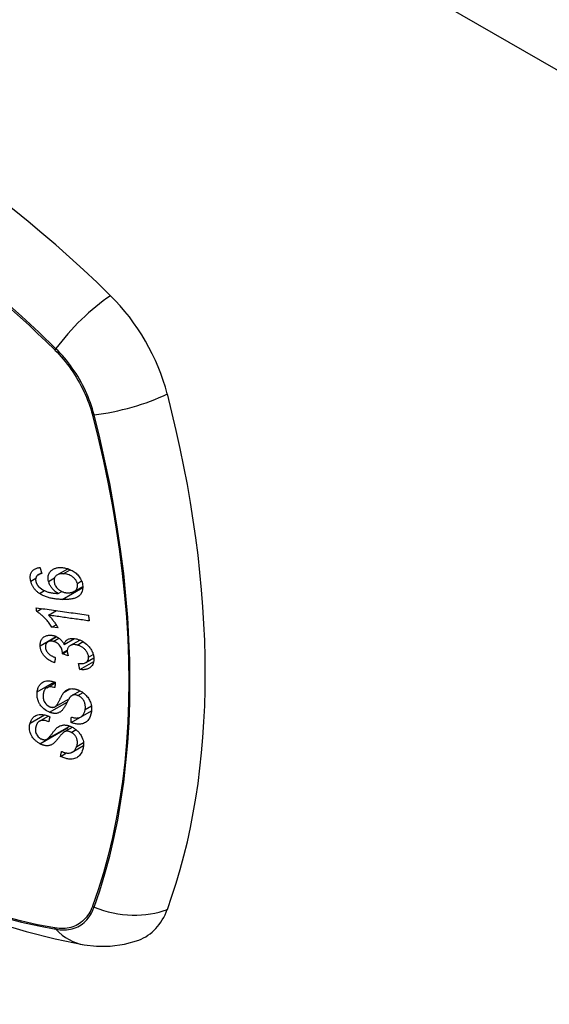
# Model space of a CAD drawing. Header units: inches. Extents: x 19 to 446, y 48 to 210.
# Tile 190 of 256: x 381.69 to 382.408, y 200.353 to 201.69. Entities that reach past the tile are written whole.
import ezdxf

# ---------------------------------------------------------------- set-up
doc = ezdxf.new("R2010")
doc.units = ezdxf.units.IN
doc.header["$MEASUREMENT"] = 0
doc.layers.add('Visible Edges(ANSI)', color=7, linetype='Continuous', lineweight=25)
doc.layers.add('Visible Tangent Edges(ANSI)', color=7, linetype='Continuous', lineweight=25)

msp = doc.modelspace()

# ---------------------------------------------------------------- linework, layer by layer
at = {"layer": 'Visible Edges(ANSI)'}
for p, q in [((381.715, 200.9361), (381.7197, 200.9389)), ((381.7407, 200.936), (381.7553, 200.9444)), ((381.7638, 200.9136), (381.7756, 200.9204)), ((381.7422, 200.9108), (381.7469, 200.9135)), ((381.7131, 200.8862), (381.7201, 200.8902)), ((381.7291, 200.8812), (381.74, 200.8875)), ((381.7336, 200.865), (381.7393, 200.8683)), ((381.742, 200.8639), (381.7336, 200.865)), ((381.7282, 200.8451), (381.74, 200.852)), ((381.7502, 200.8415), (381.7642, 200.8496)), ((381.7585, 200.84), (381.7717, 200.8476)), ((381.748, 200.8289), (381.7544, 200.8327)), ((381.7557, 200.8263), (381.748, 200.8289)), ((381.7714, 200.8077), (381.7904, 200.8186)), ((381.7797, 200.817), (381.7905, 200.8233)), ((381.7265, 200.7828), (381.738, 200.7894)), ((381.7608, 200.7722), (381.7719, 200.7786)), ((381.7376, 200.7568), (381.7568, 200.7679)), ((381.7167, 200.7374), (381.7287, 200.7443)), ((381.7598, 200.7355), (381.7872, 200.7514)), ((381.7726, 200.7429), (381.7873, 200.7515)), ((381.7873, 200.7513), (381.7872, 200.7514)), ((381.7872, 200.7514), (381.7872, 200.7514)), ((381.7266, 200.7128), (381.7577, 200.7308)), ((381.7501, 200.7227), (381.7614, 200.7291)), ((381.7613, 200.6954), (381.7765, 200.7042)), ((381.7454, 200.6896), (381.7535, 200.6942))]:
    msp.add_line(p, q, dxfattribs=at)
at = {"layer": 'Visible Edges(ANSI)', "flags": 128}
for points in [[(381.7048, 200.9277), (381.7046, 200.9289), (381.7044, 200.9301), (381.7042, 200.9313), (381.7042, 200.9324), (381.7042, 200.9336), (381.7043, 200.9347), (381.7044, 200.9358), (381.7047, 200.9369), (381.705, 200.9379), (381.7054, 200.9388), (381.7059, 200.9397), (381.7065, 200.9406), (381.7071, 200.9414), (381.7078, 200.9421), (381.7085, 200.9428), (381.7094, 200.9434), (381.7102, 200.944), (381.7112, 200.9444), (381.7121, 200.9449), (381.7131, 200.9452), (381.7142, 200.9455), (381.7152, 200.9457), (381.7163, 200.9459), (381.7174, 200.946)], [(381.7174, 200.946), (381.7175, 200.9457), (381.7176, 200.9453), (381.7177, 200.945), (381.7178, 200.9447), (381.7179, 200.9443), (381.718, 200.944), (381.7182, 200.9436), (381.7183, 200.9433), (381.7184, 200.9429), (381.7185, 200.9426), (381.7186, 200.9423), (381.7187, 200.9419), (381.7188, 200.9416), (381.7189, 200.9412), (381.719, 200.9409), (381.7191, 200.9406), (381.7192, 200.9402), (381.7193, 200.9399), (381.7194, 200.9395), (381.7196, 200.9392), (381.7197, 200.9389), (381.7198, 200.9385), (381.7199, 200.9382), (381.72, 200.9378)], [(381.729, 200.9272), (381.7287, 200.9291), (381.7285, 200.931), (381.7285, 200.9328), (381.7287, 200.9346), (381.7292, 200.9362), (381.7298, 200.9378), (381.7305, 200.9391), (381.7313, 200.9402), (381.732, 200.9411), (381.7327, 200.9418), (381.7335, 200.9425), (381.7342, 200.9431), (381.7351, 200.9436), (381.736, 200.9441), (381.7369, 200.9445), (381.7378, 200.9449), (381.7388, 200.9452), (381.7399, 200.9455), (381.7409, 200.9457), (381.742, 200.9459), (381.7431, 200.946), (381.7442, 200.9461), (381.7453, 200.9461), (381.7464, 200.946)], [(381.7464, 200.946), (381.7479, 200.946), (381.7493, 200.9458), (381.7507, 200.9456), (381.7522, 200.9453), (381.7536, 200.9449), (381.7551, 200.9445), (381.7566, 200.9439), (381.758, 200.9433), (381.7595, 200.9426), (381.7609, 200.9419), (381.7624, 200.9411), (381.7637, 200.9402), (381.765, 200.9392), (381.7663, 200.9382), (381.7675, 200.9371), (381.7686, 200.9359), (381.7697, 200.9346), (381.7707, 200.9333), (381.7717, 200.9319), (381.7725, 200.9305), (381.7733, 200.929), (381.7739, 200.9275), (381.7745, 200.926), (381.7749, 200.9244)], [(381.7135, 200.935), (381.7133, 200.9348), (381.7131, 200.9345), (381.7129, 200.9342), (381.7127, 200.9339), (381.7125, 200.9337), (381.7124, 200.9334), (381.7122, 200.933), (381.7121, 200.9327), (381.712, 200.9324), (381.7118, 200.9321), (381.7118, 200.9318), (381.7117, 200.9314), (381.7116, 200.9311), (381.7116, 200.9307), (381.7115, 200.9304), (381.7115, 200.93), (381.7115, 200.9296), (381.7115, 200.9292), (381.7115, 200.9289), (381.7116, 200.9285), (381.7116, 200.9281), (381.7117, 200.9277), (381.7118, 200.9273), (381.7118, 200.9269)], [(381.72, 200.9378), (381.7197, 200.9378), (381.7194, 200.9377), (381.7191, 200.9377), (381.7188, 200.9376), (381.7185, 200.9375), (381.7182, 200.9374), (381.7179, 200.9373), (381.7176, 200.9373), (381.7173, 200.9372), (381.717, 200.9371), (381.7167, 200.937), (381.7164, 200.9368), (381.7162, 200.9367), (381.7159, 200.9366), (381.7156, 200.9365), (381.7154, 200.9364), (381.7151, 200.9362), (381.7148, 200.9361), (381.7146, 200.9359), (381.7144, 200.9358), (381.7141, 200.9356), (381.7139, 200.9354), (381.7137, 200.9352), (381.7135, 200.935)], [(381.749, 200.9376), (381.7478, 200.9376), (381.7467, 200.9376), (381.7455, 200.9375), (381.7444, 200.9373), (381.7433, 200.9371), (381.7423, 200.9367), (381.7413, 200.9363), (381.7404, 200.9358), (381.7396, 200.9352), (381.7389, 200.9346), (381.7384, 200.934), (381.7379, 200.9334), (381.7376, 200.9329), (381.7373, 200.9323), (381.737, 200.9317), (381.7368, 200.9311), (381.7366, 200.9304), (381.7365, 200.9297), (381.7365, 200.929), (381.7365, 200.9283), (381.7365, 200.9275), (381.7366, 200.9268), (381.7367, 200.926), (381.7369, 200.9253)], [(381.7681, 200.9245), (381.7679, 200.9252), (381.7676, 200.9258), (381.7674, 200.9265), (381.7671, 200.9272), (381.7667, 200.9278), (381.7663, 200.9285), (381.7659, 200.9291), (381.7654, 200.9298), (381.7649, 200.9304), (381.7644, 200.931), (381.7639, 200.9315), (381.7633, 200.932), (381.7627, 200.9326), (381.7621, 200.9331), (381.7615, 200.9335), (381.7607, 200.9341), (381.7597, 200.9347), (381.7584, 200.9354), (381.7569, 200.9361), (381.7553, 200.9366), (381.7537, 200.937), (381.7521, 200.9373), (381.7505, 200.9375), (381.749, 200.9376)], [(381.7168, 200.9107), (381.716, 200.9112), (381.7153, 200.9118), (381.7146, 200.9123), (381.7139, 200.9129), (381.7132, 200.9135), (381.7125, 200.9141), (381.7119, 200.9148), (381.7113, 200.9154), (381.7107, 200.9161), (381.7101, 200.9168), (381.7095, 200.9175), (381.709, 200.9182), (381.7085, 200.919), (381.7081, 200.9197), (381.7076, 200.9205), (381.7072, 200.9213), (381.7068, 200.9221), (381.7064, 200.9229), (381.7061, 200.9237), (381.7058, 200.9245), (381.7055, 200.9253), (381.7053, 200.9261), (381.705, 200.9269), (381.7048, 200.9277)], [(381.7118, 200.9269), (381.7119, 200.9266), (381.712, 200.9263), (381.7121, 200.926), (381.7122, 200.9257), (381.7123, 200.9254), (381.7124, 200.9251), (381.7125, 200.9248), (381.7127, 200.9245), (381.7128, 200.9242), (381.713, 200.9239), (381.7131, 200.9236), (381.7133, 200.9233), (381.7134, 200.923), (381.7136, 200.9227), (381.7138, 200.9224), (381.714, 200.9221), (381.7142, 200.9218), (381.7144, 200.9216), (381.7146, 200.9213), (381.7148, 200.921), (381.715, 200.9208), (381.7153, 200.9205), (381.7155, 200.9203), (381.7157, 200.92)], [(381.7157, 200.92), (381.7175, 200.9184), (381.7194, 200.9169), (381.7214, 200.9157), (381.7235, 200.9146), (381.7254, 200.9138), (381.7271, 200.9132), (381.7285, 200.9127), (381.7295, 200.9125), (381.7302, 200.9123), (381.731, 200.9121), (381.7318, 200.9119), (381.7326, 200.9118), (381.7334, 200.9116), (381.7343, 200.9115), (381.7351, 200.9114), (381.7359, 200.9113), (381.7367, 200.9112), (381.7375, 200.9111), (381.7383, 200.911), (381.7391, 200.911), (381.7399, 200.9109), (381.7407, 200.9109), (381.7414, 200.9108), (381.7422, 200.9108)], [(381.7422, 200.9108), (381.7416, 200.9111), (381.741, 200.9115), (381.7404, 200.9119), (381.7398, 200.9123), (381.7393, 200.9127), (381.7387, 200.9131), (381.7381, 200.9135), (381.7376, 200.914), (381.737, 200.9144), (381.7365, 200.9149), (381.7359, 200.9155), (381.7353, 200.9161), (381.7347, 200.9168), (381.734, 200.9175), (381.7334, 200.9184), (381.7327, 200.9192), (381.7321, 200.9202), (381.7315, 200.9212), (381.731, 200.9221), (381.7305, 200.9231), (381.73, 200.9241), (381.7297, 200.9252), (381.7293, 200.9262), (381.729, 200.9272)], [(381.7369, 200.9253), (381.7372, 200.924), (381.7377, 200.9227), (381.7383, 200.9215), (381.7391, 200.9203), (381.7399, 200.9191), (381.7408, 200.9181), (381.7417, 200.9171), (381.7426, 200.9164), (381.7434, 200.9157), (381.7441, 200.9152), (381.7448, 200.9147), (381.7456, 200.9143), (381.7463, 200.9138), (381.7471, 200.9135), (381.7479, 200.9131), (381.7487, 200.9128), (381.7495, 200.9125), (381.7503, 200.9123), (381.7511, 200.9121), (381.7519, 200.9119), (381.7527, 200.9118), (381.7534, 200.9117), (381.7542, 200.9116), (381.755, 200.9116)], [(381.7749, 200.9244), (381.7757, 200.9187), (381.7748, 200.9135), (381.7724, 200.9092), (381.77, 200.9069), (381.7689, 200.9062), (381.768, 200.9057), (381.767, 200.9052), (381.766, 200.9048), (381.765, 200.9044), (381.7639, 200.9041), (381.7629, 200.9038), (381.7618, 200.9036), (381.7607, 200.9034), (381.7595, 200.9032), (381.7584, 200.903), (381.7572, 200.9029), (381.756, 200.9028), (381.7548, 200.9027), (381.7536, 200.9026), (381.7524, 200.9026), (381.7511, 200.9026), (381.7499, 200.9026), (381.7487, 200.9026), (381.7475, 200.9026)], [(381.755, 200.9116), (381.7558, 200.9116), (381.7566, 200.9116), (381.7574, 200.9117), (381.7582, 200.9118), (381.759, 200.9119), (381.7597, 200.912), (381.7605, 200.9122), (381.7612, 200.9124), (381.7619, 200.9127), (381.7626, 200.913), (381.7633, 200.9133), (381.7639, 200.9137), (381.7646, 200.9141), (381.7652, 200.9145), (381.7658, 200.915), (381.7663, 200.9156), (381.7668, 200.9162), (381.7672, 200.9169), (381.7675, 200.9175), (381.7679, 200.9185), (381.7683, 200.9197), (381.7684, 200.9213), (381.7684, 200.9228), (381.7681, 200.9245)], [(381.7475, 200.9026), (381.7462, 200.9027), (381.7448, 200.9028), (381.7435, 200.9029), (381.7421, 200.903), (381.7408, 200.9031), (381.7394, 200.9032), (381.738, 200.9034), (381.7367, 200.9036), (381.7354, 200.9038), (381.734, 200.9041), (381.7327, 200.9043), (381.7314, 200.9046), (381.7301, 200.9049), (381.7288, 200.9053), (381.7275, 200.9057), (381.7263, 200.9061), (381.725, 200.9065), (381.7238, 200.907), (381.7226, 200.9075), (381.7214, 200.908), (381.7202, 200.9086), (381.719, 200.9093), (381.7179, 200.91), (381.7168, 200.9107)], [(381.7123, 200.8913), (381.7153, 200.8909), (381.7182, 200.8905), (381.7211, 200.8901), (381.7241, 200.8897), (381.727, 200.8893), (381.73, 200.8889), (381.733, 200.8884), (381.7359, 200.888), (381.7389, 200.8876), (381.7418, 200.8872), (381.7448, 200.8868), (381.7478, 200.8864), (381.7507, 200.886), (381.7537, 200.8855), (381.7566, 200.8851), (381.7596, 200.8847), (381.7626, 200.8843), (381.7655, 200.8839), (381.7684, 200.8835), (381.7714, 200.8831), (381.7743, 200.8827), (381.7772, 200.8823), (381.7802, 200.8819), (381.7831, 200.8815)], [(381.7131, 200.8862), (381.713, 200.8864), (381.713, 200.8866), (381.713, 200.8868), (381.713, 200.887), (381.7129, 200.8872), (381.7129, 200.8875), (381.7129, 200.8877), (381.7128, 200.8879), (381.7128, 200.8881), (381.7128, 200.8883), (381.7127, 200.8885), (381.7127, 200.8887), (381.7127, 200.889), (381.7126, 200.8892), (381.7126, 200.8894), (381.7126, 200.8896), (381.7126, 200.8898), (381.7125, 200.89), (381.7125, 200.8902), (381.7125, 200.8905), (381.7124, 200.8907), (381.7124, 200.8909), (381.7124, 200.8911), (381.7123, 200.8913)], [(381.7336, 200.865), (381.7326, 200.8665), (381.7317, 200.8679), (381.7307, 200.8693), (381.7298, 200.8705), (381.7288, 200.8718), (381.7279, 200.8729), (381.727, 200.874), (381.7261, 200.8751), (381.7252, 200.876), (381.7243, 200.877), (381.7235, 200.8778), (381.7227, 200.8786), (381.7219, 200.8794), (381.7211, 200.8801), (381.7203, 200.8808), (381.7196, 200.8815), (381.7188, 200.8821), (381.718, 200.8828), (381.7172, 200.8834), (381.7164, 200.884), (381.7156, 200.8846), (381.7148, 200.8851), (381.7139, 200.8857), (381.7131, 200.8862)], [(381.7843, 200.8735), (381.782, 200.8738), (381.7797, 200.8742), (381.7774, 200.8745), (381.7751, 200.8748), (381.7728, 200.8751), (381.7705, 200.8754), (381.7682, 200.8757), (381.7659, 200.8761), (381.7636, 200.8764), (381.7613, 200.8767), (381.759, 200.877), (381.7567, 200.8773), (381.7544, 200.8777), (381.7521, 200.878), (381.7498, 200.8783), (381.7475, 200.8786), (381.7452, 200.8789), (381.7429, 200.8793), (381.7406, 200.8796), (381.7383, 200.8799), (381.736, 200.8802), (381.7337, 200.8805), (381.7314, 200.8809), (381.7291, 200.8812)], [(381.7291, 200.8812), (381.7296, 200.8807), (381.7301, 200.8802), (381.7306, 200.8797), (381.731, 200.8792), (381.7315, 200.8787), (381.732, 200.8781), (381.7324, 200.8776), (381.7329, 200.8771), (381.7333, 200.8766), (381.7337, 200.876), (381.7342, 200.8755), (381.7346, 200.8749), (381.735, 200.8744), (381.7354, 200.8739), (381.7359, 200.8732), (381.7364, 200.8725), (381.737, 200.8717), (381.7377, 200.8707), (381.7384, 200.8697), (381.7391, 200.8686), (381.7399, 200.8675), (381.7406, 200.8663), (381.7413, 200.8651), (381.742, 200.8639)], [(381.7831, 200.8815), (381.7831, 200.8811), (381.7832, 200.8808), (381.7832, 200.8805), (381.7833, 200.8801), (381.7833, 200.8798), (381.7834, 200.8795), (381.7834, 200.8791), (381.7835, 200.8788), (381.7835, 200.8785), (381.7836, 200.8781), (381.7836, 200.8778), (381.7837, 200.8775), (381.7837, 200.8772), (381.7838, 200.8768), (381.7838, 200.8765), (381.7839, 200.8762), (381.7839, 200.8758), (381.784, 200.8755), (381.784, 200.8752), (381.7841, 200.8748), (381.7841, 200.8745), (381.7842, 200.8742), (381.7842, 200.8738), (381.7843, 200.8735)], [(381.7176, 200.8397), (381.7176, 200.8411), (381.7177, 200.8424), (381.7179, 200.8437), (381.7181, 200.8449), (381.7185, 200.8461), (381.719, 200.8473), (381.7196, 200.8483), (381.7203, 200.8493), (381.721, 200.8503), (381.7219, 200.8511), (381.7228, 200.8519), (381.7238, 200.8525), (381.7249, 200.853), (381.7259, 200.8534), (381.7269, 200.8537), (381.7279, 200.8539), (381.7288, 200.8541), (381.7297, 200.8541), (381.7306, 200.8542), (381.7316, 200.8542), (381.7325, 200.8541), (381.7335, 200.854), (381.7344, 200.8538), (381.7354, 200.8536)], [(381.7354, 200.8536), (381.7361, 200.8535), (381.7367, 200.8533), (381.7374, 200.8531), (381.738, 200.8528), (381.7387, 200.8526), (381.7393, 200.8523), (381.74, 200.852), (381.7406, 200.8516), (381.7412, 200.8513), (381.7418, 200.8509), (381.7425, 200.8505), (381.7431, 200.8501), (381.7438, 200.8496), (381.7444, 200.849), (381.7451, 200.8484), (381.7458, 200.8478), (381.7465, 200.8471), (381.7471, 200.8463), (381.7477, 200.8456), (381.7483, 200.8448), (381.7488, 200.844), (381.7493, 200.8432), (381.7498, 200.8424), (381.7502, 200.8415)], [(381.7371, 200.8166), (381.7354, 200.8173), (381.7338, 200.818), (381.7322, 200.8189), (381.7306, 200.8198), (381.7291, 200.8208), (381.7276, 200.8218), (381.7262, 200.823), (381.725, 200.8241), (381.724, 200.8251), (381.7231, 200.8261), (381.7224, 200.827), (381.7217, 200.828), (381.7211, 200.8289), (381.7205, 200.8298), (381.72, 200.8308), (381.7195, 200.8318), (381.7191, 200.8328), (381.7187, 200.8338), (381.7184, 200.8348), (381.7181, 200.8358), (381.7179, 200.8368), (381.7178, 200.8378), (381.7177, 200.8388), (381.7176, 200.8397)], [(381.7355, 200.8457), (381.7348, 200.8459), (381.7341, 200.846), (381.7334, 200.8461), (381.7326, 200.8461), (381.7319, 200.8461), (381.7312, 200.8461), (381.7306, 200.846), (381.7299, 200.8459), (381.7293, 200.8457), (381.7287, 200.8454), (381.7282, 200.8451), (381.7276, 200.8448), (381.7272, 200.8444), (381.7267, 200.844), (381.7263, 200.8435), (381.7259, 200.8431), (381.7256, 200.8425), (381.7254, 200.842), (381.7252, 200.8414), (381.725, 200.8408), (381.7249, 200.8402), (381.7248, 200.8395), (381.7248, 200.8388), (381.7248, 200.8382)], [(381.7248, 200.8382), (381.7249, 200.8371), (381.7251, 200.836), (381.7254, 200.8348), (381.7258, 200.8337), (381.7264, 200.8326), (381.727, 200.8317), (381.7276, 200.8308), (381.7282, 200.8301), (381.7287, 200.8296), (381.7293, 200.829), (381.7298, 200.8285), (381.7304, 200.8281), (381.731, 200.8276), (381.7316, 200.8272), (381.7322, 200.8267), (381.7329, 200.8263), (381.7335, 200.826), (381.7342, 200.8256), (381.7348, 200.8253), (381.7355, 200.8249), (381.7362, 200.8246), (381.7369, 200.8244), (381.7376, 200.8241), (381.7382, 200.8238)], [(381.748, 200.8301), (381.7476, 200.8333), (381.7465, 200.8365), (381.7449, 200.8394), (381.7435, 200.8411), (381.743, 200.8417), (381.7427, 200.842), (381.7424, 200.8423), (381.742, 200.8426), (381.7417, 200.8429), (381.7413, 200.8432), (381.7409, 200.8435), (381.7405, 200.8437), (381.7401, 200.8439), (381.7397, 200.8442), (381.7393, 200.8444), (381.7389, 200.8446), (381.7385, 200.8448), (381.7381, 200.8449), (381.7377, 200.8451), (381.7372, 200.8453), (381.7368, 200.8454), (381.7364, 200.8455), (381.736, 200.8456), (381.7355, 200.8457)], [(381.7502, 200.8415), (381.7504, 200.8421), (381.7506, 200.8427), (381.7508, 200.8433), (381.751, 200.8439), (381.7513, 200.8444), (381.7516, 200.8449), (381.7519, 200.8454), (381.7523, 200.8459), (381.7526, 200.8464), (381.7531, 200.8468), (381.7535, 200.8472), (381.754, 200.8476), (381.7545, 200.8479), (381.755, 200.8483), (381.7557, 200.8486), (381.7566, 200.849), (381.7576, 200.8493), (381.7588, 200.8496), (381.7601, 200.8497), (381.7615, 200.8498), (381.763, 200.8497), (381.7644, 200.8496), (381.7659, 200.8493), (381.7674, 200.849)], [(381.7678, 200.8408), (381.767, 200.841), (381.7662, 200.8411), (381.7655, 200.8412), (381.7647, 200.8413), (381.7639, 200.8413), (381.7632, 200.8413), (381.7624, 200.8413), (381.7617, 200.8412), (381.761, 200.841), (381.7603, 200.8408), (381.7597, 200.8406), (381.759, 200.8403), (381.7584, 200.84), (381.7578, 200.8396), (381.7573, 200.8392), (381.7567, 200.8386), (381.7561, 200.838), (381.7556, 200.8373), (381.7552, 200.8365), (381.7549, 200.8356), (381.7547, 200.8347), (381.7545, 200.8338), (381.7545, 200.8329), (381.7545, 200.8319)], [(381.7674, 200.849), (381.7694, 200.8485), (381.7713, 200.8478), (381.7733, 200.8469), (381.7752, 200.8459), (381.7771, 200.8448), (381.7789, 200.8435), (381.7805, 200.8421), (381.782, 200.8408), (381.7832, 200.8394), (381.7843, 200.8382), (381.7852, 200.8371), (381.7859, 200.8361), (381.7866, 200.835), (381.7873, 200.8339), (381.7879, 200.8328), (381.7884, 200.8317), (381.7889, 200.8306), (381.7893, 200.8294), (381.7897, 200.8283), (381.79, 200.8271), (381.7902, 200.826), (381.7904, 200.8249), (381.7905, 200.8237), (381.7906, 200.8226)], [(381.7833, 200.8244), (381.7832, 200.8254), (381.7831, 200.8264), (381.7828, 200.8275), (381.7825, 200.8285), (381.7821, 200.8295), (381.7816, 200.8305), (381.781, 200.8315), (381.7803, 200.8325), (381.7797, 200.8334), (381.779, 200.8342), (381.7783, 200.8349), (381.7776, 200.8356), (381.7769, 200.8362), (381.7762, 200.8368), (381.7754, 200.8374), (381.7746, 200.8379), (381.7738, 200.8384), (381.773, 200.8389), (381.7721, 200.8393), (381.7713, 200.8397), (381.7704, 200.84), (381.7696, 200.8403), (381.7687, 200.8406), (381.7678, 200.8408)], [(381.748, 200.8289), (381.748, 200.829), (381.748, 200.829), (381.748, 200.8291), (381.748, 200.8291), (381.748, 200.8292), (381.748, 200.8292), (381.748, 200.8293), (381.748, 200.8293), (381.748, 200.8294), (381.748, 200.8294), (381.748, 200.8295), (381.748, 200.8295), (381.748, 200.8296), (381.748, 200.8296), (381.748, 200.8297), (381.748, 200.8297), (381.748, 200.8298), (381.748, 200.8298), (381.748, 200.8299), (381.748, 200.8299), (381.748, 200.83), (381.748, 200.83), (381.748, 200.8301), (381.748, 200.8301)], [(381.7545, 200.8319), (381.7545, 200.8317), (381.7545, 200.8314), (381.7545, 200.8312), (381.7545, 200.831), (381.7546, 200.8308), (381.7546, 200.8305), (381.7546, 200.8303), (381.7547, 200.8301), (381.7547, 200.8298), (381.7548, 200.8296), (381.7548, 200.8294), (381.7549, 200.8291), (381.7549, 200.8289), (381.755, 200.8286), (381.7551, 200.8284), (381.7551, 200.8282), (381.7552, 200.8279), (381.7553, 200.8277), (381.7553, 200.8275), (381.7554, 200.8272), (381.7555, 200.827), (381.7555, 200.8267), (381.7556, 200.8265), (381.7557, 200.8263)], [(381.7699, 200.8156), (381.771, 200.8155), (381.7722, 200.8155), (381.7733, 200.8155), (381.7745, 200.8156), (381.7756, 200.8157), (381.7766, 200.8159), (381.7777, 200.8162), (381.7787, 200.8165), (381.7796, 200.8169), (381.7803, 200.8174), (381.7809, 200.8179), (381.7813, 200.8183), (381.7817, 200.8187), (381.782, 200.8191), (381.7823, 200.8196), (381.7825, 200.82), (381.7828, 200.8205), (381.7829, 200.821), (381.7831, 200.8216), (381.7832, 200.8221), (381.7833, 200.8227), (381.7833, 200.8232), (381.7833, 200.8238), (381.7833, 200.8244)], [(381.7382, 200.8238), (381.7382, 200.8235), (381.7381, 200.8232), (381.7381, 200.8229), (381.7381, 200.8226), (381.738, 200.8223), (381.738, 200.822), (381.7379, 200.8217), (381.7379, 200.8214), (381.7378, 200.8211), (381.7378, 200.8208), (381.7377, 200.8205), (381.7377, 200.8202), (381.7376, 200.8199), (381.7376, 200.8196), (381.7375, 200.8193), (381.7375, 200.819), (381.7374, 200.8187), (381.7374, 200.8184), (381.7373, 200.8181), (381.7373, 200.8178), (381.7372, 200.8175), (381.7372, 200.8172), (381.7371, 200.8169), (381.7371, 200.8166)], [(381.7714, 200.8077), (381.7713, 200.808), (381.7713, 200.8083), (381.7712, 200.8086), (381.7711, 200.809), (381.7711, 200.8093), (381.771, 200.8096), (381.7709, 200.81), (381.7709, 200.8103), (381.7708, 200.8106), (381.7707, 200.8109), (381.7707, 200.8113), (381.7706, 200.8116), (381.7706, 200.8119), (381.7705, 200.8123), (381.7704, 200.8126), (381.7704, 200.8129), (381.7703, 200.8132), (381.7702, 200.8136), (381.7702, 200.8139), (381.7701, 200.8142), (381.77, 200.8146), (381.77, 200.8149), (381.7699, 200.8152), (381.7699, 200.8156)], [(381.7906, 200.8226), (381.7906, 200.8208), (381.7905, 200.8191), (381.7902, 200.8174), (381.7897, 200.8158), (381.789, 200.8143), (381.7882, 200.813), (381.7874, 200.8119), (381.7865, 200.8111), (381.7857, 200.8104), (381.785, 200.8099), (381.7842, 200.8094), (381.7834, 200.8089), (381.7825, 200.8086), (381.7816, 200.8082), (381.7807, 200.8079), (381.7797, 200.8077), (381.7788, 200.8075), (381.7778, 200.8074), (381.7767, 200.8073), (381.7757, 200.8073), (381.7746, 200.8073), (381.7736, 200.8074), (381.7725, 200.8075), (381.7714, 200.8077)], [(381.1631, 200.7842), (381.1989, 200.75), (381.2353, 200.7173), (381.2722, 200.686), (381.3095, 200.6562), (381.3473, 200.6279), (381.3854, 200.6012), (381.4239, 200.5762), (381.4626, 200.5529), (381.5016, 200.5314), (381.5408, 200.5116), (381.5801, 200.4937), (381.6195, 200.4777), (381.659, 200.4636), (381.6985, 200.4516), (381.7379, 200.4416), (381.7773, 200.4336)], [(381.7136, 200.7773), (381.7138, 200.7785), (381.7141, 200.7797), (381.7143, 200.7808), (381.7147, 200.7819), (381.7151, 200.7829), (381.7155, 200.784), (381.716, 200.785), (381.7166, 200.7859), (381.7172, 200.7868), (381.718, 200.7877), (381.7189, 200.7886), (381.72, 200.7895), (381.7213, 200.7904), (381.7229, 200.7911), (381.7245, 200.7917), (381.7261, 200.792), (381.7277, 200.7921), (381.7292, 200.7922), (381.7306, 200.7921), (381.7321, 200.7919), (381.7336, 200.7917), (381.735, 200.7913), (381.7365, 200.7909), (381.738, 200.7904)], [(381.738, 200.7904), (381.738, 200.7901), (381.738, 200.7898), (381.738, 200.7894), (381.738, 200.7891), (381.7379, 200.7888), (381.7379, 200.7885), (381.7379, 200.7882), (381.7379, 200.7879), (381.7379, 200.7876), (381.7378, 200.7873), (381.7378, 200.7869), (381.7378, 200.7866), (381.7378, 200.7863), (381.7378, 200.786), (381.7378, 200.7857), (381.7377, 200.7854), (381.7377, 200.7851), (381.7377, 200.7847), (381.7377, 200.7844), (381.7377, 200.7841), (381.7377, 200.7838), (381.7376, 200.7835), (381.7376, 200.7832), (381.7376, 200.7829)], [(381.7304, 200.7496), (381.7284, 200.7505), (381.7264, 200.7516), (381.7245, 200.7528), (381.7227, 200.7542), (381.721, 200.7558), (381.7196, 200.7572), (381.7186, 200.7584), (381.7178, 200.7594), (381.7173, 200.7603), (381.7168, 200.7611), (381.7163, 200.7619), (381.7159, 200.7627), (381.7155, 200.7636), (381.7152, 200.7644), (381.7148, 200.7653), (381.7146, 200.7661), (381.7143, 200.7671), (381.714, 200.7683), (381.7137, 200.7696), (381.7135, 200.7711), (381.7134, 200.7727), (381.7134, 200.7743), (381.7135, 200.7758), (381.7136, 200.7773)], [(381.7219, 200.7744), (381.7219, 200.7739), (381.7218, 200.7734), (381.7218, 200.7729), (381.7217, 200.7724), (381.7217, 200.7719), (381.7217, 200.7713), (381.7217, 200.7708), (381.7217, 200.7703), (381.7217, 200.7698), (381.7217, 200.7693), (381.7218, 200.7687), (381.7219, 200.7682), (381.722, 200.7677), (381.7221, 200.7671), (381.7222, 200.7666), (381.7224, 200.766), (381.7225, 200.7655), (381.7227, 200.7649), (381.7231, 200.7642), (381.7239, 200.7628), (381.7252, 200.761), (381.7268, 200.7594), (381.7287, 200.758), (381.7307, 200.757)], [(381.7376, 200.7829), (381.7361, 200.7833), (381.7345, 200.7836), (381.733, 200.7839), (381.7315, 200.784), (381.73, 200.7839), (381.7287, 200.7836), (381.7275, 200.7833), (381.7266, 200.7828), (381.7259, 200.7824), (381.7254, 200.782), (381.725, 200.7816), (381.7246, 200.7811), (381.7242, 200.7807), (381.7239, 200.7802), (381.7236, 200.7797), (381.7233, 200.7791), (381.723, 200.7786), (381.7228, 200.778), (381.7226, 200.7774), (381.7224, 200.7768), (381.7223, 200.7762), (381.7221, 200.7756), (381.722, 200.775), (381.7219, 200.7744)], [(381.7373, 200.7567), (381.7379, 200.757), (381.7386, 200.7575), (381.7392, 200.7582), (381.7398, 200.7589), (381.7404, 200.7597), (381.741, 200.7606), (381.7415, 200.7615), (381.742, 200.7623), (381.7425, 200.7632), (381.7429, 200.764), (381.7433, 200.7648), (381.7438, 200.7656), (381.7442, 200.7665), (381.7446, 200.7673), (381.745, 200.7682), (381.7455, 200.7691), (381.746, 200.7701), (381.7465, 200.7711), (381.7471, 200.7721), (381.7477, 200.7732), (381.7484, 200.7742), (381.7491, 200.7752), (381.7497, 200.7762), (381.7504, 200.7769)], [(381.7504, 200.7769), (381.7511, 200.7776), (381.7518, 200.7783), (381.7526, 200.7789), (381.7534, 200.7795), (381.7543, 200.78), (381.7552, 200.7804), (381.7562, 200.7808), (381.7571, 200.7811), (381.7581, 200.7813), (381.759, 200.7814), (381.7599, 200.7815), (381.7607, 200.7816), (381.7614, 200.7815), (381.7621, 200.7815), (381.7628, 200.7814), (381.7635, 200.7814), (381.7642, 200.7812), (381.7649, 200.7811), (381.7657, 200.7809), (381.7664, 200.7808), (381.7671, 200.7806), (381.7678, 200.7803), (381.7685, 200.7801), (381.7692, 200.7798)], [(381.7689, 200.7722), (381.7682, 200.7724), (381.7675, 200.7726), (381.7669, 200.7728), (381.7662, 200.773), (381.7655, 200.773), (381.7649, 200.7731), (381.7643, 200.7731), (381.7637, 200.7731), (381.7631, 200.773), (381.7626, 200.7729), (381.7621, 200.7728), (381.7617, 200.7726), (381.7613, 200.7725), (381.7609, 200.7723), (381.7606, 200.772), (381.7602, 200.7718), (381.7599, 200.7715), (381.7595, 200.7713), (381.7592, 200.771), (381.7589, 200.7707), (381.7586, 200.7704), (381.7584, 200.7701), (381.7581, 200.7698), (381.7579, 200.7694)], [(381.7788, 200.7532), (381.7789, 200.7541), (381.779, 200.7551), (381.779, 200.7561), (381.779, 200.7571), (381.7789, 200.7581), (381.7788, 200.7591), (381.7786, 200.7601), (381.7784, 200.7612), (381.7781, 200.7622), (381.7777, 200.7632), (381.7773, 200.7643), (381.7768, 200.7653), (381.7762, 200.7663), (381.7755, 200.7672), (381.7748, 200.7681), (381.7741, 200.7688), (381.7734, 200.7694), (381.7728, 200.7699), (381.7721, 200.7704), (381.7715, 200.7708), (381.7709, 200.7712), (381.7702, 200.7716), (381.7696, 200.7719), (381.7689, 200.7722)], [(381.7692, 200.7798), (381.7703, 200.7793), (381.7714, 200.7788), (381.7724, 200.7783), (381.7735, 200.7777), (381.7745, 200.777), (381.7755, 200.7763), (381.7765, 200.7756), (381.7774, 200.7748), (381.7784, 200.774), (381.7793, 200.7731), (381.7803, 200.7721), (381.7812, 200.771), (381.7822, 200.7698), (381.7831, 200.7685), (381.7839, 200.7672), (381.7846, 200.7658), (381.7852, 200.7645), (381.7858, 200.7631), (381.7863, 200.7617), (381.7868, 200.7598), (381.7872, 200.7576), (381.7874, 200.7551), (381.7874, 200.7526), (381.7872, 200.7502)], [(381.7579, 200.7694), (381.7575, 200.769), (381.7572, 200.7685), (381.7568, 200.7679), (381.7564, 200.7672), (381.756, 200.7665), (381.7556, 200.7658), (381.7552, 200.765), (381.7547, 200.7641), (381.7543, 200.7633), (381.7538, 200.7624), (381.7533, 200.7615), (381.7529, 200.7606), (381.7524, 200.7597), (381.7519, 200.7588), (381.7514, 200.758), (381.751, 200.7571), (381.7505, 200.7563), (381.75, 200.7555), (381.7495, 200.7547), (381.749, 200.754), (381.7485, 200.7533), (381.7479, 200.7526), (381.7474, 200.752), (381.7468, 200.7514)], [(381.7041, 200.7348), (381.7044, 200.7359), (381.7049, 200.737), (381.7053, 200.7381), (381.7059, 200.7391), (381.7065, 200.7401), (381.7072, 200.741), (381.7079, 200.7419), (381.7087, 200.7427), (381.7096, 200.7435), (381.7106, 200.7442), (381.7118, 200.7449), (381.7131, 200.7455), (381.7147, 200.746), (381.7163, 200.7464), (381.7179, 200.7465), (381.7195, 200.7465), (381.721, 200.7464), (381.7224, 200.7462), (381.7238, 200.7459), (381.7252, 200.7455), (381.7266, 200.7451), (381.728, 200.7446), (381.7294, 200.744), (381.7307, 200.7434)], [(381.7468, 200.7514), (381.7462, 200.7508), (381.7455, 200.7503), (381.7448, 200.7498), (381.744, 200.7494), (381.7432, 200.749), (381.7424, 200.7486), (381.7415, 200.7484), (381.7406, 200.7482), (381.7398, 200.748), (381.739, 200.748), (381.7383, 200.7479), (381.7376, 200.7479), (381.737, 200.748), (381.7364, 200.748), (381.7358, 200.7481), (381.7352, 200.7482), (381.7346, 200.7483), (381.734, 200.7484), (381.7334, 200.7486), (381.7328, 200.7487), (381.7322, 200.7489), (381.7316, 200.7491), (381.731, 200.7493), (381.7304, 200.7496)], [(381.7307, 200.757), (381.731, 200.7569), (381.7313, 200.7568), (381.7316, 200.7567), (381.7319, 200.7566), (381.7322, 200.7565), (381.7325, 200.7564), (381.7328, 200.7564), (381.7331, 200.7563), (381.7334, 200.7562), (381.7337, 200.7562), (381.734, 200.7562), (381.7342, 200.7562), (381.7345, 200.7561), (381.7348, 200.7561), (381.7351, 200.7562), (381.7353, 200.7562), (381.7356, 200.7562), (381.7359, 200.7562), (381.7361, 200.7563), (381.7364, 200.7564), (381.7366, 200.7564), (381.7369, 200.7565), (381.7371, 200.7566), (381.7373, 200.7567)], [(381.7872, 200.7502), (381.7865, 200.7469), (381.7856, 200.7438), (381.7845, 200.7414), (381.7834, 200.7396), (381.7824, 200.7383), (381.7815, 200.7373), (381.7804, 200.7364), (381.7792, 200.7356), (381.7779, 200.7349), (381.7765, 200.7343), (381.7751, 200.7339), (381.7738, 200.7336), (381.7724, 200.7335), (381.7711, 200.7334), (381.77, 200.7334), (381.7688, 200.7334), (381.7677, 200.7335), (381.7666, 200.7337), (381.7655, 200.7339), (381.7643, 200.7341), (381.7632, 200.7344), (381.7621, 200.7347), (381.7609, 200.7351), (381.7598, 200.7355)], [(381.76, 200.7429), (381.7611, 200.7426), (381.7623, 200.7423), (381.7635, 200.742), (381.7647, 200.7418), (381.7658, 200.7417), (381.7669, 200.7416), (381.768, 200.7417), (381.7691, 200.7418), (381.7702, 200.742), (381.7712, 200.7423), (381.7722, 200.7427), (381.7732, 200.7433), (381.774, 200.7439), (381.7748, 200.7446), (381.7755, 200.7454), (381.776, 200.7461), (381.7766, 200.7469), (381.777, 200.7477), (381.7774, 200.7485), (381.7778, 200.7494), (381.7781, 200.7503), (381.7784, 200.7512), (381.7786, 200.7522), (381.7788, 200.7532)], [(381.7174, 200.7068), (381.7165, 200.7073), (381.7156, 200.7078), (381.7147, 200.7084), (381.7139, 200.709), (381.7131, 200.7096), (381.7122, 200.7102), (381.7115, 200.7109), (381.7107, 200.7116), (381.71, 200.7124), (381.7093, 200.7131), (381.7086, 200.7139), (381.7079, 200.7148), (381.7069, 200.7161), (381.7059, 200.7178), (381.7049, 200.7198), (381.7041, 200.7219), (381.7036, 200.7239), (381.7033, 200.7257), (381.7031, 200.7274), (381.7031, 200.7289), (381.7032, 200.7305), (381.7034, 200.732), (381.7037, 200.7334), (381.7041, 200.7348)], [(381.7121, 200.7308), (381.712, 200.7303), (381.7118, 200.7298), (381.7117, 200.7293), (381.7116, 200.7288), (381.7115, 200.7283), (381.7114, 200.7278), (381.7113, 200.7272), (381.7113, 200.7267), (381.7112, 200.7261), (381.7112, 200.7256), (381.7112, 200.725), (381.7113, 200.7244), (381.7113, 200.7238), (381.7114, 200.7232), (381.7115, 200.7226), (381.7117, 200.7219), (381.712, 200.721), (381.7125, 200.7199), (381.7132, 200.7187), (381.7141, 200.7175), (381.7151, 200.7163), (381.7162, 200.7153), (381.7174, 200.7144), (381.7187, 200.7136)], [(381.7293, 200.7365), (381.7281, 200.737), (381.7269, 200.7374), (381.7257, 200.7378), (381.7245, 200.7381), (381.7233, 200.7383), (381.7222, 200.7385), (381.7211, 200.7385), (381.72, 200.7384), (381.7189, 200.7383), (381.718, 200.738), (381.7172, 200.7377), (381.7166, 200.7373), (381.716, 200.7369), (381.7155, 200.7365), (381.715, 200.7361), (381.7145, 200.7356), (381.7141, 200.735), (381.7138, 200.7345), (381.7134, 200.7339), (381.7131, 200.7333), (381.7128, 200.7327), (381.7126, 200.7321), (381.7123, 200.7315), (381.7121, 200.7308)], [(381.7307, 200.7434), (381.7307, 200.7431), (381.7306, 200.7428), (381.7306, 200.7425), (381.7305, 200.7422), (381.7304, 200.7419), (381.7304, 200.7417), (381.7303, 200.7414), (381.7303, 200.7411), (381.7302, 200.7408), (381.7301, 200.7405), (381.7301, 200.7402), (381.73, 200.7399), (381.73, 200.7396), (381.7299, 200.7394), (381.7298, 200.7391), (381.7298, 200.7388), (381.7297, 200.7385), (381.7297, 200.7382), (381.7296, 200.7379), (381.7295, 200.7376), (381.7295, 200.7373), (381.7294, 200.7371), (381.7294, 200.7368), (381.7293, 200.7365)], [(381.7416, 200.7292), (381.7424, 200.7297), (381.7432, 200.7302), (381.7441, 200.7307), (381.745, 200.7311), (381.746, 200.7314), (381.7469, 200.7317), (381.748, 200.7319), (381.749, 200.7321), (381.75, 200.7322), (381.7509, 200.7322), (381.7518, 200.7321), (381.7527, 200.732), (381.7535, 200.7319), (381.7542, 200.7318), (381.7549, 200.7316), (381.7556, 200.7315), (381.7563, 200.7313), (381.757, 200.731), (381.7577, 200.7308), (381.7584, 200.7305), (381.7591, 200.7302), (381.7598, 200.7299), (381.7605, 200.7296), (381.7612, 200.7292)], [(381.7598, 200.7355), (381.7598, 200.7358), (381.7598, 200.7361), (381.7598, 200.7364), (381.7598, 200.7367), (381.7598, 200.737), (381.7598, 200.7373), (381.7598, 200.7377), (381.7598, 200.738), (381.7598, 200.7383), (381.7598, 200.7386), (381.7599, 200.7389), (381.7599, 200.7392), (381.7599, 200.7395), (381.7599, 200.7398), (381.7599, 200.7401), (381.7599, 200.7404), (381.7599, 200.7407), (381.7599, 200.741), (381.7599, 200.7413), (381.7599, 200.7417), (381.7599, 200.742), (381.76, 200.7423), (381.76, 200.7426), (381.76, 200.7429)], [(381.7254, 200.7123), (381.7261, 200.7126), (381.7268, 200.7129), (381.7275, 200.7134), (381.7282, 200.714), (381.7289, 200.7146), (381.7296, 200.7154), (381.7303, 200.7161), (381.731, 200.7168), (381.7316, 200.7175), (381.7321, 200.7183), (381.7327, 200.719), (381.7332, 200.7197), (381.7338, 200.7204), (381.7343, 200.7211), (381.7349, 200.7219), (381.7355, 200.7227), (381.7361, 200.7235), (381.7368, 200.7243), (381.7375, 200.7252), (381.7383, 200.7261), (381.7391, 200.727), (381.74, 200.7278), (381.7408, 200.7286), (381.7416, 200.7292)], [(381.7482, 200.7212), (381.7478, 200.7208), (381.7473, 200.7204), (381.7469, 200.7199), (381.7464, 200.7194), (381.7459, 200.7188), (381.7454, 200.7181), (381.7448, 200.7175), (381.7442, 200.7167), (381.7437, 200.716), (381.7431, 200.7153), (381.7425, 200.7145), (381.7419, 200.7137), (381.7413, 200.713), (381.7406, 200.7122), (381.74, 200.7115), (381.7394, 200.7108), (381.7388, 200.7101), (381.7382, 200.7094), (381.7376, 200.7088), (381.737, 200.7082), (381.7363, 200.7076), (381.7357, 200.707), (381.7351, 200.7065), (381.7344, 200.7061)], [(381.7598, 200.7222), (381.7592, 200.7225), (381.7585, 200.7228), (381.7578, 200.7231), (381.7571, 200.7233), (381.7564, 200.7235), (381.7557, 200.7236), (381.755, 200.7237), (381.7544, 200.7238), (381.7538, 200.7238), (381.7533, 200.7237), (381.7528, 200.7237), (381.7524, 200.7236), (381.752, 200.7235), (381.7516, 200.7233), (381.7512, 200.7232), (381.7508, 200.723), (381.7504, 200.7228), (381.7501, 200.7226), (381.7497, 200.7224), (381.7494, 200.7222), (381.7491, 200.7219), (381.7488, 200.7217), (381.7485, 200.7215), (381.7482, 200.7212)], [(381.7537, 200.7277), (381.7536, 200.7277), (381.7536, 200.7278), (381.7536, 200.7278), (381.7536, 200.7278), (381.7536, 200.7278), (381.7535, 200.7278), (381.7535, 200.7278), (381.7535, 200.7279), (381.7535, 200.7279), (381.7535, 200.7279), (381.7534, 200.7279), (381.7534, 200.7279), (381.7534, 200.728), (381.7534, 200.728), (381.7534, 200.728), (381.7533, 200.728), (381.7533, 200.728), (381.7533, 200.7281), (381.7533, 200.7281), (381.7533, 200.7281), (381.7532, 200.7281), (381.7532, 200.7281), (381.7532, 200.7281), (381.7532, 200.7282)], [(381.7559, 200.726), (381.7558, 200.726), (381.7557, 200.7261), (381.7556, 200.7261), (381.7555, 200.7262), (381.7554, 200.7263), (381.7553, 200.7264), (381.7552, 200.7264), (381.7551, 200.7265), (381.755, 200.7266), (381.7549, 200.7266), (381.7549, 200.7267), (381.7548, 200.7268), (381.7547, 200.7269), (381.7546, 200.7269), (381.7545, 200.727), (381.7544, 200.7271), (381.7543, 200.7272), (381.7542, 200.7272), (381.7541, 200.7273), (381.754, 200.7274), (381.7539, 200.7275), (381.7539, 200.7276), (381.7538, 200.7276), (381.7537, 200.7277)], [(381.7673, 200.7032), (381.7677, 200.7044), (381.7679, 200.7057), (381.7681, 200.7071), (381.7682, 200.7085), (381.7681, 200.7098), (381.768, 200.711), (381.7678, 200.712), (381.7676, 200.7129), (381.7673, 200.7138), (381.767, 200.7147), (381.7666, 200.7155), (381.7661, 200.7164), (381.7655, 200.7172), (381.765, 200.718), (381.7644, 200.7186), (381.7639, 200.7192), (381.7634, 200.7197), (381.7629, 200.7201), (381.7624, 200.7205), (381.7619, 200.7209), (381.7614, 200.7212), (381.7609, 200.7216), (381.7604, 200.7219), (381.7598, 200.7222)], [(381.7612, 200.7292), (381.7623, 200.7286), (381.7633, 200.728), (381.7643, 200.7274), (381.7653, 200.7267), (381.7662, 200.726), (381.7671, 200.7252), (381.768, 200.7244), (381.7688, 200.7236), (381.7697, 200.7227), (381.7704, 200.7218), (381.7712, 200.7208), (381.7722, 200.7195), (381.7733, 200.7178), (381.7744, 200.7157), (381.7753, 200.7135), (381.7759, 200.7114), (381.7763, 200.7096), (381.7765, 200.7079), (381.7766, 200.7064), (381.7765, 200.7049), (381.7764, 200.7034), (381.7762, 200.702), (381.7759, 200.7006), (381.7755, 200.6992)], [(381.7344, 200.7061), (381.7337, 200.7057), (381.7329, 200.7053), (381.7321, 200.7049), (381.7312, 200.7046), (381.7304, 200.7044), (381.7295, 200.7042), (381.7285, 200.7041), (381.7276, 200.704), (381.7268, 200.704), (381.726, 200.7041), (381.7252, 200.7041), (381.7245, 200.7042), (381.7239, 200.7043), (381.7233, 200.7045), (381.7227, 200.7046), (381.7221, 200.7048), (381.7215, 200.705), (381.7209, 200.7052), (381.7203, 200.7054), (381.7197, 200.7056), (381.7191, 200.7059), (381.7186, 200.7062), (381.718, 200.7065), (381.7174, 200.7068)], [(381.7187, 200.7136), (381.719, 200.7134), (381.7193, 200.7133), (381.7196, 200.7132), (381.7199, 200.713), (381.7202, 200.7129), (381.7205, 200.7128), (381.7208, 200.7127), (381.721, 200.7126), (381.7213, 200.7125), (381.7216, 200.7124), (381.7219, 200.7124), (381.7222, 200.7123), (381.7225, 200.7122), (381.7228, 200.7122), (381.7231, 200.7122), (381.7233, 200.7122), (381.7236, 200.7121), (381.7239, 200.7121), (381.7242, 200.7121), (381.7244, 200.7122), (381.7247, 200.7122), (381.7249, 200.7122), (381.7252, 200.7123), (381.7254, 200.7123)], [(381.7755, 200.6992), (381.7748, 200.6973), (381.774, 200.6955), (381.7731, 200.6938), (381.772, 200.6921), (381.7709, 200.6907), (381.7697, 200.6895), (381.7685, 200.6885), (381.7672, 200.6877), (381.7658, 200.687), (381.7643, 200.6865), (381.7627, 200.6861), (381.7611, 200.6859), (381.7595, 200.6858), (381.758, 200.6859), (381.7565, 200.686), (381.7552, 200.6862), (381.754, 200.6864), (381.7528, 200.6867), (381.7515, 200.687), (381.7503, 200.6874), (381.7491, 200.6879), (381.7478, 200.6884), (381.7466, 200.689), (381.7454, 200.6896)], [(381.7454, 200.6896), (381.7454, 200.6898), (381.7455, 200.6901), (381.7455, 200.6904), (381.7456, 200.6907), (381.7457, 200.691), (381.7457, 200.6913), (381.7458, 200.6915), (381.7458, 200.6918), (381.7459, 200.6921), (381.7459, 200.6924), (381.746, 200.6927), (381.746, 200.693), (381.7461, 200.6932), (381.7461, 200.6935), (381.7462, 200.6938), (381.7462, 200.6941), (381.7463, 200.6944), (381.7463, 200.6946), (381.7464, 200.6949), (381.7464, 200.6952), (381.7465, 200.6955), (381.7465, 200.6958), (381.7466, 200.6961), (381.7467, 200.6963)], [(381.7467, 200.6963), (381.7473, 200.6961), (381.748, 200.6958), (381.7487, 200.6955), (381.7494, 200.6953), (381.7501, 200.695), (381.7508, 200.6948), (381.7515, 200.6946), (381.7522, 200.6945), (381.7529, 200.6943), (381.7536, 200.6942), (381.7542, 200.6941), (381.7549, 200.694), (381.7556, 200.694), (381.7563, 200.694), (381.7572, 200.6941), (381.7583, 200.6942), (381.7594, 200.6946), (381.7607, 200.6951), (381.762, 200.6958), (381.7633, 200.6968), (381.7646, 200.6982), (381.7657, 200.6997), (381.7666, 200.7014), (381.7673, 200.7032)], [(381.7773, 200.4336), (381.7943, 200.4317), (381.8126, 200.4318), (381.8319, 200.4345), (381.8513, 200.4401)]]:
    msp.add_lwpolyline(points, dxfattribs=at)
at = {"layer": 'Visible Edges(ANSI)'}
for centre, major_axis, start_param, end_param in [((381.5101, 200.4887), (-0.6496, 1.1252), 5.161526, 5.834048), ((381.7719, 201.2024), (0.0886, -0.1534), 1.121659, 2.019933), ((381.023, 201.3326), (-0.6496, 1.1252), 3.59073, 4.263252), ((381.7719, 200.5979), (0.0886, -0.1534), 6.184386, 6.732322)]:
    msp.add_ellipse(centre, major_axis=major_axis, ratio=0.57735, start_param=start_param, end_param=end_param, dxfattribs=at)
at = {"layer": 'Visible Tangent Edges(ANSI)'}
for p, q in [((408.0053, 186.849), (378.5861, 203.8342)), ((381.7374, 201.2416), (381.7377, 201.2413)), ((381.7885, 201.1534), (381.7886, 201.1529)), ((381.7048, 200.9277), (381.7117, 200.9317)), ((381.729, 200.9272), (381.7371, 200.9319)), ((381.749, 200.9376), (381.7585, 200.9431)), ((381.7475, 200.9026), (381.7757, 200.9189)), ((381.7681, 200.9245), (381.7738, 200.9278)), ((381.7168, 200.9107), (381.7235, 200.9146)), ((381.7176, 200.8397), (381.7393, 200.8523)), ((381.7355, 200.8457), (381.7431, 200.8501)), ((381.7678, 200.8408), (381.776, 200.8455)), ((381.748, 200.8301), (381.7545, 200.8339)), ((381.7833, 200.8244), (381.7897, 200.8281)), ((381.7136, 200.7773), (381.7369, 200.7908)), ((381.7504, 200.7769), (381.7579, 200.7813)), ((381.7689, 200.7722), (381.7758, 200.7761)), ((381.7304, 200.7496), (381.7542, 200.7633)), ((381.7788, 200.7532), (381.7871, 200.758)), ((381.7041, 200.7348), (381.7234, 200.746)), ((381.7416, 200.7292), (381.7445, 200.7309)), ((381.7174, 200.7068), (381.7537, 200.7277)), ((381.7598, 200.7222), (381.7663, 200.7259)), ((381.7673, 200.7032), (381.7764, 200.7085)), ((381.7886, 200.4861), (381.7885, 200.4858)), ((381.7377, 200.4565), (381.7374, 200.4566))]:
    msp.add_line(p, q, dxfattribs=at)
at = {"layer": 'Visible Tangent Edges(ANSI)', "flags": 128}
for points in [[(381.739, 201.2432), (381.7157, 201.2656), (381.6922, 201.2873), (381.6684, 201.3085)], [(381.679, 201.2963), (381.6908, 201.2857), (381.7026, 201.2749), (381.7142, 201.2639), (381.7258, 201.2529), (381.7374, 201.2416)], [(381.7377, 201.2413), (381.7406, 201.2383), (381.7435, 201.2353), (381.7463, 201.2322), (381.749, 201.229), (381.7517, 201.2257), (381.7544, 201.2223), (381.757, 201.2189), (381.7595, 201.2153), (381.7619, 201.2118), (381.7643, 201.2081), (381.7666, 201.2044), (381.7688, 201.2006), (381.771, 201.1968), (381.773, 201.193), (381.775, 201.1891), (381.7769, 201.1852), (381.7787, 201.1813), (381.7804, 201.1773), (381.782, 201.1733), (381.7835, 201.1693), (381.7849, 201.1653), (381.7862, 201.1614), (381.7874, 201.1574), (381.7885, 201.1534)], [(381.7908, 201.1535), (381.7897, 201.1576), (381.7885, 201.1616), (381.7872, 201.1657), (381.7858, 201.1698), (381.7843, 201.1739), (381.7827, 201.1779), (381.7809, 201.182), (381.7791, 201.186), (381.7772, 201.19), (381.7752, 201.194), (381.7731, 201.1979), (381.7709, 201.2018), (381.7686, 201.2057), (381.7663, 201.2095), (381.7638, 201.2132), (381.7613, 201.2169), (381.7587, 201.2204), (381.7561, 201.224), (381.7534, 201.2274), (381.7506, 201.2308), (381.7478, 201.234), (381.7449, 201.2372), (381.742, 201.2402), (381.739, 201.2432)], [(381.7886, 201.1529), (381.7964, 201.1217), (381.8035, 201.0906), (381.8099, 201.0596), (381.8158, 201.0288), (381.8209, 200.9982), (381.8254, 200.9679), (381.8291, 200.9378), (381.8323, 200.9079), (381.8347, 200.8784), (381.8364, 200.8491), (381.8375, 200.8203), (381.8378, 200.7918), (381.8375, 200.7637), (381.8365, 200.736), (381.8348, 200.7087), (381.8324, 200.6818), (381.8293, 200.6554), (381.8255, 200.6295), (381.821, 200.6041), (381.8158, 200.5793), (381.81, 200.555), (381.8035, 200.5314), (381.7964, 200.5084), (381.7886, 200.4861)], [(381.7908, 200.4847), (381.7985, 200.5071), (381.8056, 200.5302), (381.812, 200.5539), (381.8178, 200.5782), (381.8229, 200.6031), (381.8273, 200.6286), (381.8311, 200.6546), (381.8341, 200.6811), (381.8365, 200.7081), (381.8382, 200.7355), (381.8392, 200.7632), (381.8395, 200.7914), (381.8392, 200.82), (381.8381, 200.8489), (381.8364, 200.8782), (381.834, 200.9078), (381.831, 200.9377), (381.8272, 200.9679), (381.8228, 200.9983), (381.8177, 201.029), (381.812, 201.0599), (381.8056, 201.0909), (381.7985, 201.1222), (381.7908, 201.1535)], [(381.7885, 200.4858), (381.7874, 200.4831), (381.7862, 200.4805), (381.7849, 200.478), (381.7835, 200.4756), (381.782, 200.4734), (381.7804, 200.4713), (381.7787, 200.4693), (381.7769, 200.4674), (381.775, 200.4657), (381.773, 200.4641), (381.771, 200.4626), (381.7688, 200.4613), (381.7666, 200.4601), (381.7643, 200.459), (381.7619, 200.4581), (381.7595, 200.4573), (381.757, 200.4567), (381.7544, 200.4563), (381.7517, 200.4559), (381.749, 200.4558), (381.7463, 200.4557), (381.7435, 200.4558), (381.7406, 200.4561), (381.7377, 200.4565)], [(381.739, 200.4548), (381.742, 200.4543), (381.7449, 200.454), (381.7478, 200.4539), (381.7506, 200.4539), (381.7534, 200.454), (381.7561, 200.4543), (381.7587, 200.4548), (381.7613, 200.4554), (381.7638, 200.4562), (381.7663, 200.4571), (381.7686, 200.4582), (381.7709, 200.4594), (381.7731, 200.4608), (381.7752, 200.4623), (381.7772, 200.4639), (381.7791, 200.4657), (381.7809, 200.4676), (381.7827, 200.4697), (381.7843, 200.4719), (381.7858, 200.4742), (381.7872, 200.4766), (381.7885, 200.4792), (381.7897, 200.4819), (381.7908, 200.4847)], [(381.7374, 200.4566), (381.7142, 200.461), (381.6908, 200.4663), (381.6672, 200.4724)], [(381.6685, 200.4709), (381.6922, 200.4646), (381.7157, 200.4593), (381.739, 200.4548)]]:
    msp.add_lwpolyline(points, dxfattribs=at)
at = {"layer": 'Visible Tangent Edges(ANSI)'}
for centre, major_axis, ratio, start_param, end_param in [((381.7975, 201.2474), (-0.0827, -0.0843), 0.354513, 4.18549, 5.093849), ((381.7439, 201.2436), (-0.00686, -0.00706), 0.356312, 5.09202, 5.355727), ((381.8237, 201.2021), (-0.1144, -0.0295), 0.354513, 1.189336, 2.097696), ((381.7935, 201.1576), (-0.00954, -0.00241), 0.356312, 0.927458, 1.191165), ((381.7935, 200.4914), (-0.00927, 0.00332), 0.735414, 1.274627, 1.538334), ((381.8237, 200.5651), (-0.1109, 0.0407), 0.735518, 1.543956, 2.452315), ((381.7439, 200.4627), (0.00172, 0.00969), 0.732421, 2.38426, 2.647967), ((381.7975, 200.55), (-0.0202, -0.1164), 0.735518, 5.786899, 6.283185)]:
    msp.add_ellipse(centre, major_axis=major_axis, ratio=ratio, start_param=start_param, end_param=end_param, dxfattribs=at)

doc.saveas('drawing.dxf')
